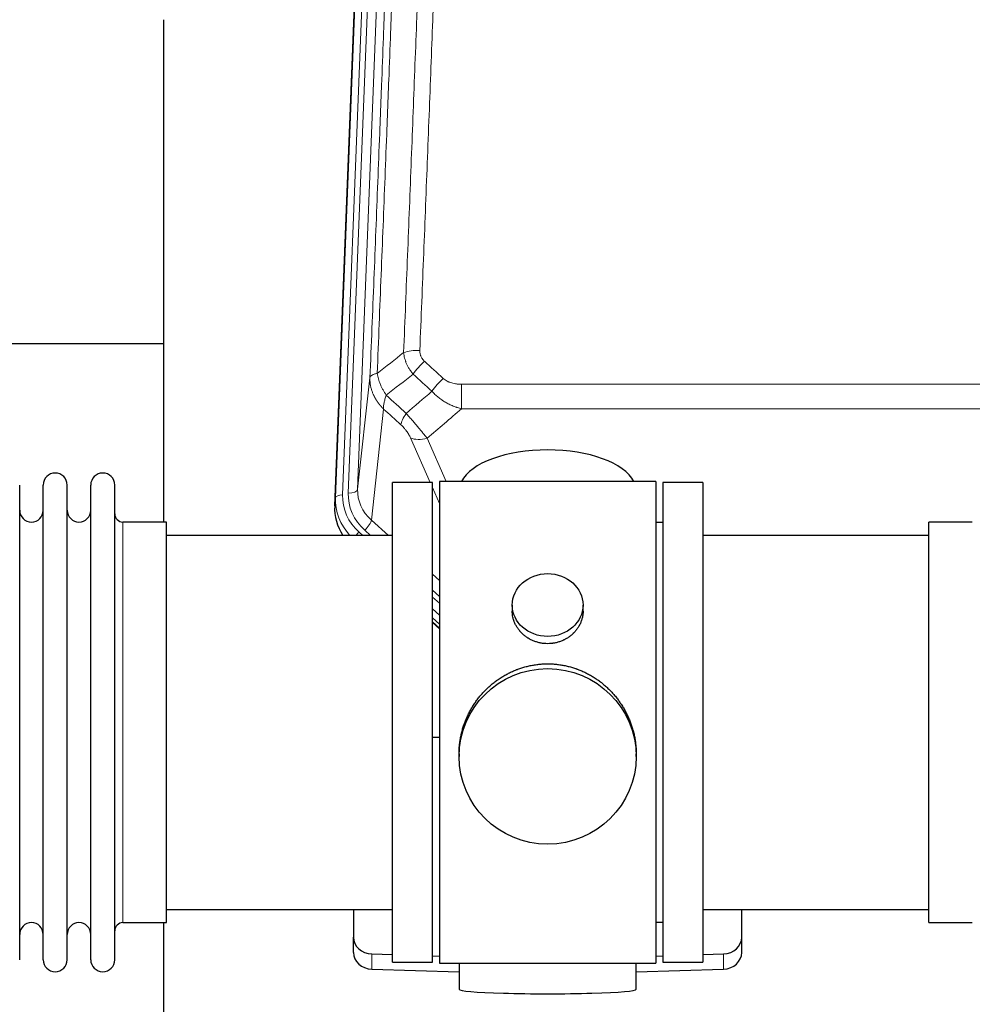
# Model space of a CAD drawing. Header units: inches. Extents: x 0 to 23760, y -13 to 16800.
# Tile 23 of 256: x 3650 to 4055, y 7551 to 7970. Entities that reach past the tile are written whole.
import ezdxf

# ---------------------------------------------------------------- set-up
doc = ezdxf.new("R2010")
doc.units = ezdxf.units.IN
doc.layers.add('1', color=7, linetype='Continuous', true_color=0xffffff)

msp = doc.modelspace()

# ---------------------------------------------------------------- linework, layer by layer
at = {"layer": '1', "color": 110, "linetype": 'Continuous', "lineweight": 13}
for p, q in [((3800.497, 8100.757), (3787.386, 7767.735)), ((3789.778, 7768.571), (3802.844, 8100.464)), ((3806.836, 8102.091), (3793.77, 7770.197)), ((3784.392, 7766.515), (3797.503, 8099.537)), ((3793.77, 7770.197), (3799.018, 7817.603)), ((3837.948, 7814.803), (3837.948, 7804.372)), ((3837.948, 7814.803), (4071.12, 7814.803)), ((3804.833, 7804.252), (3799.608, 7757.052)), ((4071.12, 7804.372), (3837.948, 7804.372)), ((3824.571, 7773.07), (3816.259, 7792.002)), ((3823.321, 7791.852), (3831.378, 7773.5)), ((3828.534, 7764.045), (3825.534, 7770.877)), ((3784.012, 7763.077), (3784.392, 7766.515)), ((3799.608, 7757.052), (3806.915, 7750.57)), ((3694.034, 7585.92), (3694.034, 7756.22)), ((3796.783, 7752.796), (3799.293, 7750.57)), ((3794.392, 7751.961), (3795.959, 7750.57)), ((3825.533, 7734.056), (3828.534, 7731.394)), ((3825.534, 7727.294), (3828.533, 7724.633)), ((3825.534, 7724.337), (3828.533, 7721.676)), ((3828.533, 7716.606), (3825.534, 7719.266)), ((3825.534, 7713.758), (3828.533, 7711.098)), ((3799.755, 7566.153), (3799.755, 7572.618)), ((3949.313, 7566.153), (3949.313, 7572.618))]:
    msp.add_line(p, q, dxfattribs=at)
at = {"layer": '1', "color": 2, "linetype": 'Continuous', "lineweight": 25}
for p, q in [((3784.012, 7763.077), (3797.13, 8096.279)), ((3711.194, 7969.798), (3711.194, 7756.221)), ((3711.198, 7831.941), (3639.233, 7831.941)), ((3828.534, 7773.5), (3828.534, 7568.64)), ((3920.534, 7773.5), (3828.534, 7773.5)), ((3920.534, 7773.5), (3920.534, 7568.64)), ((3650.134, 7570.17), (3650.134, 7771.97)), ((3660.134, 7570.17), (3660.134, 7771.97)), ((3670.334, 7570.17), (3670.334, 7771.97)), ((3680.334, 7570.17), (3680.334, 7771.97)), ((3690.534, 7570.17), (3690.534, 7771.97)), ((3825.534, 7773.07), (3808.534, 7773.07)), ((3808.534, 7569.07), (3808.534, 7773.07)), ((3825.534, 7569.07), (3825.534, 7773.07)), ((3923.534, 7773.07), (3923.534, 7569.07)), ((3940.534, 7773.07), (3923.534, 7773.07)), ((3940.534, 7773.07), (3940.534, 7569.07)), ((3712.534, 7756.22), (3694.034, 7756.22)), ((3712.534, 7585.92), (3712.534, 7756.22)), ((3923.534, 7756.07), (3920.534, 7756.07)), ((4036.534, 7746.599), (4036.534, 7756.22)), ((4055.034, 7756.22), (4036.534, 7756.22)), ((3808.534, 7750.57), (3712.534, 7750.57)), ((4036.534, 7750.57), (3940.534, 7750.57)), ((4036.534, 7585.92), (4036.534, 7746.599)), ((3859.486, 7720.939), (3859.486, 7718.366)), ((3889.582, 7718.355), (3889.582, 7720.939)), ((3828.534, 7712.83), (3825.534, 7715.491)), ((3825.533, 7713.491), (3828.534, 7710.83)), ((3828.534, 7664.674), (3825.535, 7664.581)), ((3836.894, 7657.72), (3836.894, 7656.582)), ((3912.173, 7656.582), (3912.173, 7657.719)), ((3712.534, 7591.57), (3808.534, 7591.57)), ((3792.034, 7591.571), (3792.034, 7579.71)), ((3940.534, 7591.57), (4036.534, 7591.57)), ((3957.034, 7579.71), (3957.034, 7591.571)), ((3694.034, 7585.92), (3712.534, 7585.92)), ((3711.194, 7585.923), (3711.194, 7546.717)), ((3920.534, 7586.07), (3923.534, 7586.07)), ((4036.534, 7585.92), (4055.034, 7585.92)), ((3792.034, 7573.245), (3792.034, 7579.71)), ((3957.034, 7573.245), (3957.034, 7579.71)), ((3799.755, 7572.618), (3808.534, 7572.346)), ((3940.533, 7572.346), (3949.313, 7572.618)), ((3808.534, 7569.07), (3825.534, 7569.07)), ((3825.535, 7571.819), (3828.534, 7571.726)), ((3828.534, 7568.64), (3875.822, 7568.64)), ((3836.87, 7568.64), (3836.87, 7557.577)), ((3875.822, 7568.64), (3920.534, 7568.64)), ((3912.198, 7557.577), (3912.198, 7568.64)), ((3920.533, 7571.726), (3923.533, 7571.819)), ((3923.534, 7569.07), (3940.534, 7569.07)), ((3799.755, 7566.153), (3836.871, 7565.004)), ((3912.197, 7565.004), (3949.313, 7566.153))]:
    msp.add_line(p, q, dxfattribs=at)
for centre, radius, start, end in [((3665.234, 7771.97), 5.1, 0, 180), ((3685.434, 7771.97), 5.1, 0, 180), ((3655.134, 7761.22), 5, 180, 0), ((3675.334, 7761.22), 5, 180, 0), ((3694.034, 7759.72), 3.5, 180, 270), ((3655.134, 7580.92), 5, 0, 180), ((3675.334, 7580.92), 5, 0, 180), ((3694.034, 7582.42), 3.5, 90, 180), ((3665.234, 7570.17), 5.1, 180, 0), ((3685.434, 7570.17), 5.1, 180, 0)]:
    msp.add_arc(centre, radius, start, end, dxfattribs=at)
at = {"layer": '1', "color": 110, "linetype": 'Continuous', "lineweight": 13}
for centre, major_axis, ratio, start_param, end_param in [((3820.208, 7824.894), (9.992, -0.404), 0.431453, 1.5882535, 2.3480729), ((3822.18, 7820.301), (-6.729, -7.397), 0.3051216, 4.388767, 5.1358022), ((3830.189, 7813.009), (6.736, 7.391), 0.3030979, 1.2497453, 1.9956357), ((3819.234, 7803.622), (6.719, 7.407), 0.3029797, 1.994528, 2.7400357), ((3823.321, 7798.023), (9.156, 4.02), 0.5833249, 3.617995, 4.4616661), ((3789.778, 7770.418), (-3.997, 0.157), 0.4614673, 1.5889619, 3.1073983), ((3813.797, 7769.699), (-20.033, -0.591), 0.8872905, 6.2219242, 7.0410373), ((3811.406, 7765.631), (27.029, -0.244), 0.8851019, 3.1148362, 3.8326992), ((3787.386, 7766.35), (-2.998, 0.118), 0.4614673, 4.7305545, 6.248991), ((3811.406, 7767.016), (-24.034, -0.11), 0.8859493, 6.2442616, 7.0633748), ((3813.797, 7767.852), (-24.034, -0.11), 0.8859493, 6.2442616, 7.0633748), ((3796.783, 7754.643), (-2.654, -2.992), 0.3265056, 1.2180917, 2.7365282), ((3794.392, 7750.575), (-1.991, -2.244), 0.3265056, 4.3596844, 4.9963838)]:
    msp.add_ellipse(centre, major_axis=major_axis, ratio=ratio, start_param=start_param, end_param=end_param, dxfattribs=at)
at = {"layer": '1', "color": 2, "linetype": 'Continuous', "lineweight": 25}
for centre, major_axis, ratio, start_param, end_param in [((3874.534, 7769.529), (-37.64, 0), 0.4617486, 3.372107, 6.0525728), ((3811.033, 7762.269), (-27.038, -0.124), 0.8859493, 6.2442616, 6.7882167), ((3800.034, 7579.71), (-8, 0), 0.8870108, 0, 1.5358897), ((3949.034, 7579.71), (-8, 0), 0.8870108, 1.6057029, 3.1415927), ((3800.034, 7573.245), (-8, 0), 0.8870108, 0, 1.5358897), ((3949.034, 7573.245), (-8, 0), 0.8870108, 1.6057029, 3.1415927), ((3874.534, 7557.577), (-37.664, 0), 0.0504434, 0, 3.1415927)]:
    msp.add_ellipse(centre, major_axis=major_axis, ratio=ratio, start_param=start_param, end_param=end_param, dxfattribs=at)
for centre, major_axis, ratio in [((3874.534, 7720.939), (15.048, 0), 0.8870108), ((3874.534, 7656.582), (-37.64, 0), 0.9914449)]:
    msp.add_ellipse(centre, major_axis=major_axis, ratio=ratio, dxfattribs=at)
at = {"layer": '1', "color": 110, "linetype": 'Continuous', "lineweight": 13}
for points, knots in [([(3813.325, 7828.251), (3813.883, 7842.064), (3814.985, 7869.559), (3816.595, 7910.411), (3817.639, 7937.385), (3818.41, 7957.518), (3818.793, 7967.56), (3819.172, 7977.565), (3819.424, 7984.227), (3819.549, 7987.554), (3820.174, 8004.168), (3820.665, 8017.389), (3821.392, 8037.113), (3821.632, 8043.669), (3822.108, 8056.743), (3822.345, 8063.261), (3823.048, 8082.759), (3823.969, 8108.606), (3824.861, 8134.151), (3825.299, 8146.849)], [0, 0, 0, 0, 0.125, 0.25, 0.375, 0.375, 0.4375, 0.46875, 0.46875, 0.5, 0.5, 0.625, 0.625, 0.6875, 0.6875, 0.75, 0.75, 0.875, 1, 1, 1, 1]), ([(3832.167, 8148.215), (3831.729, 8135.501), (3830.839, 8109.923), (3829.918, 8084.044), (3829.216, 8064.521), (3828.98, 8057.994), (3828.504, 8044.904), (3828.264, 8038.339), (3827.539, 8018.59), (3827.048, 8005.353), (3826.424, 7988.718), (3826.299, 7985.386), (3826.048, 7978.716), (3825.669, 7968.698), (3825.287, 7958.643), (3824.516, 7938.485), (3823.474, 7911.476), (3821.866, 7870.573), (3820.766, 7843.042), (3820.208, 7829.212)], [0, 0, 0, 0, 0.125, 0.25, 0.25, 0.3125, 0.3125, 0.375, 0.375, 0.5, 0.5, 0.53125, 0.53125, 0.5625, 0.625, 0.625, 0.75, 0.875, 1, 1, 1, 1]), ([(3814.302, 8143.28), (3814.247, 8141.668), (3814.191, 8140.055), (3814.079, 8136.826), (3813.91, 8131.979), (3813.515, 8120.643), (3813.171, 8110.884), (3812.478, 8091.307), (3811.538, 8065.052), (3810.079, 8025.207), (3809.075, 7998.336), (3808.501, 7983.134), (3808.437, 7981.444), (3808.309, 7978.061), (3808.117, 7972.984), (3807.665, 7961.114), (3807.274, 7950.899), (3806.945, 7942.365), (3806.879, 7940.657), (3806.747, 7937.239), (3806.549, 7932.108), (3806.084, 7920.116), (3805.681, 7909.8), (3804.869, 7889.118), (3803.772, 7861.41), (3802.645, 7833.437), (3802.073, 7819.384)], [0, 0, 0, 0, 0.015625, 0.015625, 0.03125, 0.0625, 0.125, 0.125, 0.25, 0.375, 0.5, 0.5, 0.515625, 0.515625, 0.53125, 0.5625, 0.625, 0.625, 0.640625, 0.640625, 0.65625, 0.6875, 0.75, 0.75, 0.875, 1, 1, 1, 1]), ([(3799.018, 7817.603), (3799.588, 7831.603), (3800.712, 7859.471), (3801.806, 7887.074), (3802.616, 7907.678), (3803.017, 7917.956), (3803.481, 7929.902), (3803.679, 7935.013), (3803.81, 7938.418), (3803.876, 7940.12), (3804.204, 7948.622), (3804.594, 7958.798), (3805.044, 7970.623), (3805.236, 7975.682), (3805.364, 7979.052), (3805.428, 7980.735), (3806, 7995.879), (3807.002, 8022.648), (3808.456, 8062.341), (3809.862, 8101.575), (3810.768, 8127.424), (3811.213, 8140.272)], [0, 0, 0, 0, 0.125, 0.25, 0.25, 0.3125, 0.34375, 0.359375, 0.359375, 0.375, 0.375, 0.4375, 0.46875, 0.484375, 0.484375, 0.5, 0.5, 0.625, 0.75, 0.875, 1, 1, 1, 1]), ([(3817.358, 7819.134), (3817.067, 7819.478), (3816.79, 7819.829), (3816.462, 7820.276), (3816.397, 7820.366), (3816.269, 7820.547), (3816.205, 7820.638), (3816.019, 7820.911), (3815.898, 7821.095), (3815.549, 7821.648), (3815.114, 7822.394), (3814.742, 7823.158), (3814.486, 7823.737), (3814.404, 7823.931), (3814.288, 7824.223), (3814.251, 7824.321), (3814.177, 7824.517), (3814.142, 7824.616), (3813.969, 7825.106), (3813.849, 7825.499), (3813.641, 7826.284), (3813.468, 7827.07), (3813.361, 7827.857), (3813.325, 7828.251)], [0, 0, 0, 0, 0.125, 0.125, 0.15625, 0.15625, 0.1875, 0.1875, 0.25, 0.25, 0.375, 0.5, 0.5, 0.5625, 0.5625, 0.59375, 0.59375, 0.625, 0.625, 0.75, 0.75, 0.875, 1, 1, 1, 1]), ([(3822.18, 7824.6), (3822.014, 7824.752), (3821.856, 7824.911), (3821.67, 7825.118), (3821.633, 7825.16), (3821.561, 7825.245), (3821.526, 7825.287), (3821.421, 7825.417), (3821.354, 7825.504), (3821.162, 7825.771), (3820.927, 7826.136), (3820.737, 7826.521), (3820.611, 7826.817), (3820.572, 7826.917), (3820.517, 7827.069), (3820.5, 7827.12), (3820.466, 7827.223), (3820.45, 7827.274), (3820.375, 7827.531), (3820.326, 7827.738), (3820.254, 7828.155), (3820.229, 7828.365), (3820.202, 7828.786), (3820.2, 7828.999), (3820.208, 7829.212)], [0, 0, 0, 0, 0.125, 0.125, 0.15625, 0.15625, 0.1875, 0.1875, 0.25, 0.25, 0.375, 0.5, 0.5, 0.5625, 0.5625, 0.59375, 0.59375, 0.625, 0.625, 0.75, 0.75, 0.875, 0.875, 1, 1, 1, 1]), ([(3804.833, 7804.252), (3804.815, 7804.269), (3804.781, 7804.302), (3804.73, 7804.353), (3804.679, 7804.403), (3804.627, 7804.454), (3804.577, 7804.505), (3804.526, 7804.556), (3804.475, 7804.608), (3804.425, 7804.659), (3804.374, 7804.711), (3804.324, 7804.763), (3804.274, 7804.815), (3804.225, 7804.867), (3804.175, 7804.919), (3804.126, 7804.972), (3804.076, 7805.025), (3804.027, 7805.078), (3803.978, 7805.131), (3803.929, 7805.184), (3803.881, 7805.237), (3803.832, 7805.291), (3803.784, 7805.345), (3803.736, 7805.399), (3803.688, 7805.453), (3803.64, 7805.507), (3803.593, 7805.561), (3803.545, 7805.616), (3803.498, 7805.671), (3803.451, 7805.726), (3803.404, 7805.781), (3803.358, 7805.836), (3803.311, 7805.891), (3803.265, 7805.947), (3803.219, 7806.003), (3803.173, 7806.059), (3803.127, 7806.115), (3803.082, 7806.171), (3803.036, 7806.227), (3802.991, 7806.284), (3802.946, 7806.341), (3802.901, 7806.398), (3802.857, 7806.455), (3802.812, 7806.512), (3802.768, 7806.569), (3802.724, 7806.627), (3802.681, 7806.684), (3802.637, 7806.742), (3802.594, 7806.8), (3802.55, 7806.858), (3802.507, 7806.917), (3802.465, 7806.975), (3802.422, 7807.034), (3802.38, 7807.093), (3802.338, 7807.152), (3802.296, 7807.211), (3802.254, 7807.27), (3802.213, 7807.329), (3802.171, 7807.389), (3802.13, 7807.449), (3802.089, 7807.508), (3802.049, 7807.568), (3802.008, 7807.629), (3801.968, 7807.689), (3801.928, 7807.749), (3801.888, 7807.81), (3801.849, 7807.871), (3801.81, 7807.932), (3801.771, 7807.993), (3801.732, 7808.054), (3801.693, 7808.115), (3801.655, 7808.177), (3801.617, 7808.238), (3801.579, 7808.3), (3801.541, 7808.362), (3801.503, 7808.424), (3801.466, 7808.486), (3801.429, 7808.549), (3801.392, 7808.611), (3801.356, 7808.674), (3801.32, 7808.736), (3801.284, 7808.799), (3801.248, 7808.862), (3801.212, 7808.925), (3801.177, 7808.989), (3801.142, 7809.052), (3801.107, 7809.116), (3801.073, 7809.179), (3801.038, 7809.243), (3801.004, 7809.307), (3800.97, 7809.371), (3800.937, 7809.436), (3800.903, 7809.5), (3800.87, 7809.564), (3800.837, 7809.629), (3800.805, 7809.694), (3800.773, 7809.759), (3800.741, 7809.824), (3800.709, 7809.889), (3800.677, 7809.954), (3800.646, 7810.019), (3800.615, 7810.085), (3800.584, 7810.151), (3800.554, 7810.216), (3800.523, 7810.282), (3800.493, 7810.348), (3800.464, 7810.414), (3800.434, 7810.481), (3800.236, 7810.931), (3799.902, 7811.781), (3799.514, 7813.05), (3799.228, 7814.349), (3799.05, 7815.671), (3799.007, 7816.597), (3799.007, 7817.122), (3799.009, 7817.242), (3799.011, 7817.362), (3799.014, 7817.483), (3799.016, 7817.563), (3799.018, 7817.603)], [0, 0, 0, 0, 0.0045083, 0.0090195, 0.0135338, 0.0180512, 0.0225715, 0.0270949, 0.0316214, 0.0361509, 0.0406834, 0.0452189, 0.0497575, 0.0542992, 0.0588439, 0.0633916, 0.0679424, 0.0724963, 0.0770532, 0.0816132, 0.0861762, 0.0907423, 0.0953114, 0.0998837, 0.104459, 0.1090373, 0.1136188, 0.1182033, 0.1227909, 0.1273815, 0.1319753, 0.1365721, 0.141172, 0.145775, 0.1503811, 0.1549903, 0.1596025, 0.1642179, 0.1688364, 0.1734579, 0.1780826, 0.1827103, 0.1873412, 0.1919752, 0.1966123, 0.2012524, 0.2058957, 0.2105422, 0.2151917, 0.2198443, 0.2245001, 0.229159, 0.233821, 0.2384861, 0.2431544, 0.2478258, 0.2525003, 0.2571779, 0.2618587, 0.2665427, 0.2712297, 0.2759199, 0.2806133, 0.2853097, 0.2900094, 0.2947122, 0.2994181, 0.3041272, 0.3088394, 0.3135548, 0.3182733, 0.322995, 0.3277199, 0.3324479, 0.3371791, 0.3419135, 0.346651, 0.3513917, 0.3561355, 0.3608826, 0.3656328, 0.3703861, 0.3751427, 0.3799024, 0.3846654, 0.3894315, 0.3942008, 0.3989732, 0.4037489, 0.4085278, 0.4133098, 0.4180951, 0.4228835, 0.4276751, 0.43247, 0.437268, 0.4420692, 0.4468737, 0.4516813, 0.4564922, 0.4613063, 0.4661235, 0.470944, 0.4757677, 0.4805947, 0.4854248, 0.4902582, 0.4950947, 0.4999345, 0.5888915, 0.6791125, 0.7706071, 0.8633844, 0.9574535, 0.965938, 0.9744348, 0.9829441, 0.9914659, 1, 1, 1, 1]), ([(3802.073, 7819.384), (3801.847, 7819.347), (3801.631, 7819.305), (3801.22, 7819.21), (3801.026, 7819.157), (3800.662, 7819.04), (3800.492, 7818.977), (3800.178, 7818.841), (3800.034, 7818.769), (3799.772, 7818.615), (3799.655, 7818.534), (3799.449, 7818.365), (3799.36, 7818.277), (3799.138, 7818.003), (3799.047, 7817.807), (3799.018, 7817.603)], [0, 0, 0, 0, 0.125, 0.125, 0.25, 0.25, 0.375, 0.375, 0.5, 0.5, 0.625, 0.625, 0.75, 0.75, 1, 1, 1, 1]), ([(3805.938, 7810.138), (3805.435, 7810.887), (3804.973, 7811.653), (3804.347, 7812.815), (3804.149, 7813.204), (3803.777, 7813.985), (3803.603, 7814.377), (3803.115, 7815.55), (3802.837, 7816.332), (3802.381, 7817.877), (3802.202, 7818.639), (3802.073, 7819.384)], [0, 0, 0, 0, 0.25, 0.25, 0.375, 0.375, 0.5, 0.5, 0.75, 0.75, 1, 1, 1, 1]), ([(3837.948, 7814.803), (3837.594, 7814.803), (3837.241, 7814.813), (3836.8, 7814.84), (3836.711, 7814.846), (3836.535, 7814.86), (3836.447, 7814.867), (3836.184, 7814.892), (3836.009, 7814.912), (3835.487, 7814.979), (3835.142, 7815.035), (3834.459, 7815.174), (3834.122, 7815.257), (3833.454, 7815.451), (3833.125, 7815.563), (3832.759, 7815.708), (3832.718, 7815.724), (3832.637, 7815.757), (3832.517, 7815.807), (3832.239, 7815.93), (3832.008, 7816.043), (3831.553, 7816.281), (3831.262, 7816.456), (3830.705, 7816.84), (3830.44, 7817.049), (3830.189, 7817.278)], [0, 0, 0, 0, 0.125, 0.125, 0.15625, 0.15625, 0.1875, 0.1875, 0.25, 0.25, 0.375, 0.375, 0.5, 0.5, 0.625, 0.625, 0.640625, 0.640625, 0.65625, 0.6875, 0.75, 0.75, 0.875, 0.875, 1, 1, 1, 1]), ([(3837.948, 7804.372), (3837.35, 7804.523), (3836.682, 7804.717), (3836.019, 7804.938), (3835.871, 7804.987), (3835.798, 7805.012), (3835.577, 7805.089), (3835.431, 7805.141), (3834.993, 7805.301), (3834.703, 7805.413), (3833.842, 7805.762), (3833.276, 7806.015), (3832.164, 7806.56), (3831.617, 7806.852), (3830.811, 7807.322), (3830.411, 7807.565), (3830.017, 7807.82), (3829.821, 7807.95), (3829.756, 7807.993), (3829.626, 7808.081), (3829.562, 7808.125), (3828.983, 7808.525), (3828.487, 7808.897), (3827.531, 7809.674), (3827.072, 7810.079), (3826.193, 7810.924), (3825.772, 7811.364), (3825.372, 7811.823)], [0, 0, 0, 0, 0.125, 0.140625, 0.140625, 0.15625, 0.15625, 0.1875, 0.1875, 0.25, 0.25, 0.375, 0.375, 0.5, 0.5, 0.5625, 0.59375, 0.59375, 0.609375, 0.609375, 0.625, 0.625, 0.75, 0.75, 0.875, 0.875, 1, 1, 1, 1]), ([(3804.833, 7804.252), (3804.786, 7804.624), (3804.777, 7805.035), (3804.818, 7805.701), (3804.841, 7805.93), (3804.903, 7806.405), (3804.943, 7806.649), (3805.04, 7807.15), (3805.096, 7807.406), (3805.225, 7807.93), (3805.298, 7808.197), (3805.457, 7808.74), (3805.544, 7809.015), (3805.731, 7809.572), (3805.832, 7809.854), (3805.938, 7810.138)], [0, 0, 0, 0, 0.25, 0.25, 0.375, 0.375, 0.5, 0.5, 0.625, 0.625, 0.75, 0.75, 0.875, 0.875, 1, 1, 1, 1]), ([(3823.321, 7791.852), (3822.999, 7792.253), (3822.669, 7792.661), (3821.991, 7793.494), (3821.644, 7793.919), (3821.11, 7794.568), (3820.93, 7794.786), (3820.656, 7795.117), (3820.564, 7795.228), (3820.426, 7795.395), (3820.38, 7795.45), (3820.287, 7795.562), (3820.241, 7795.618), (3819.822, 7796.121), (3819.071, 7797.019), (3818.307, 7797.924), (3817.728, 7798.606), (3817.534, 7798.834), (3817.241, 7799.176), (3817.144, 7799.29), (3816.997, 7799.462), (3816.948, 7799.519), (3816.85, 7799.633), (3816.801, 7799.69), (3816.361, 7800.203), (3815.971, 7800.655), (3815.196, 7801.55), (3814.81, 7801.993), (3814.425, 7802.432)], [0, 0, 0, 0, 0.125, 0.125, 0.25, 0.25, 0.3125, 0.3125, 0.34375, 0.34375, 0.359375, 0.359375, 0.375, 0.375, 0.5, 0.625, 0.625, 0.6875, 0.6875, 0.71875, 0.71875, 0.734375, 0.734375, 0.75, 0.75, 0.875, 0.875, 1, 1, 1, 1]), ([(3812.172, 7797.6), (3812.392, 7797.401), (3812.608, 7797.194), (3813.034, 7796.765), (3813.243, 7796.542), (3813.501, 7796.253), (3813.553, 7796.195), (3813.654, 7796.078), (3813.805, 7795.902), (3813.952, 7795.725), (3814.238, 7795.369), (3814.421, 7795.128), (3814.77, 7794.643), (3814.938, 7794.399), (3815.117, 7794.12), (3815.137, 7794.089), (3815.176, 7794.028), (3815.234, 7793.935), (3815.367, 7793.72), (3815.475, 7793.538), (3815.682, 7793.175), (3815.81, 7792.937), (3816.048, 7792.465), (3816.158, 7792.232), (3816.259, 7792.002)], [0, 0, 0, 0, 0.125, 0.125, 0.25, 0.25, 0.28125, 0.28125, 0.3125, 0.375, 0.375, 0.5, 0.5, 0.625, 0.625, 0.640625, 0.640625, 0.65625, 0.6875, 0.75, 0.75, 0.875, 0.875, 1, 1, 1, 1])]:
    msp.add_open_spline(points, degree=3, knots=knots, dxfattribs=at)
for points in [[(3802.073, 7819.384), (3805.822, 7822.344), (3809.573, 7825.3), (3813.325, 7828.251)], [(3822.18, 7824.6), (3824.85, 7822.161), (3827.52, 7819.721), (3830.189, 7817.278)], [(3817.358, 7819.134), (3813.549, 7816.14), (3809.743, 7813.141), (3805.938, 7810.138)], [(3825.372, 7811.823), (3822.701, 7814.262), (3820.029, 7816.699), (3817.358, 7819.134)], [(3814.425, 7802.432), (3818.076, 7805.561), (3821.725, 7808.691), (3825.372, 7811.823)], [(3805.938, 7810.138), (3808.768, 7807.572), (3811.597, 7805.003), (3814.425, 7802.432)], [(3812.172, 7797.6), (3809.726, 7799.819), (3807.279, 7802.036), (3804.833, 7804.252)], [(3837.948, 7804.372), (3833.075, 7800.196), (3828.2, 7796.023), (3823.321, 7791.852)]]:
    msp.add_open_spline(points, degree=3, dxfattribs=at)
at = {"layer": '1', "color": 2, "linetype": 'Continuous', "lineweight": 25}
for points, knots in [([(3889.582, 7718.357), (3889.581, 7717.927), (3889.557, 7717.494), (3889.497, 7716.948), (3889.484, 7716.837), (3889.453, 7716.617), (3889.403, 7716.287), (3889.34, 7715.959), (3889.196, 7715.307), (3889.076, 7714.877), (3888.792, 7714.026), (3888.627, 7713.605), (3888.344, 7712.981), (3888.243, 7712.774), (3888.111, 7712.517), (3888.084, 7712.465), (3888.029, 7712.363), (3887.947, 7712.21), (3887.861, 7712.059), (3887.571, 7711.559), (3887.318, 7711.171), (3886.774, 7710.418), (3886.482, 7710.053), (3886.015, 7709.523), (3885.855, 7709.35), (3885.607, 7709.094), (3885.481, 7708.967), (3885.352, 7708.842), (3885.265, 7708.759), (3885.222, 7708.718), (3884.827, 7708.349), (3884.462, 7708.039), (3883.704, 7707.454), (3883.311, 7707.179), (3882.497, 7706.664), (3882.076, 7706.425), (3881.532, 7706.149), (3881.422, 7706.095), (3881.201, 7705.989), (3881.089, 7705.937), (3880.753, 7705.786), (3880.527, 7705.691), (3879.844, 7705.422), (3879.382, 7705.264), (3878.444, 7704.992), (3877.969, 7704.878), (3877.244, 7704.74), (3877.001, 7704.699), (3876.634, 7704.647), (3876.511, 7704.631), (3876.326, 7704.609), (3876.264, 7704.602), (3876.141, 7704.589), (3876.079, 7704.583), (3875.523, 7704.53), (3875.031, 7704.507), (3874.048, 7704.506), (3873.558, 7704.529), (3872.581, 7704.621), (3872.093, 7704.689), (3871.485, 7704.804), (3871.364, 7704.829), (3871.121, 7704.88), (3870.759, 7704.962), (3870.402, 7705.057), (3869.695, 7705.261), (3869.233, 7705.418), (3868.327, 7705.774), (3867.883, 7705.973), (3867.232, 7706.303), (3867.017, 7706.418), (3866.698, 7706.598), (3866.592, 7706.66), (3866.382, 7706.785), (3866.279, 7706.849), (3865.765, 7707.172), (3865.371, 7707.448), (3864.613, 7708.032), (3864.251, 7708.34), (3863.556, 7708.988), (3863.225, 7709.328), (3862.871, 7709.729), (3862.832, 7709.774), (3862.754, 7709.864), (3862.639, 7709.999), (3862.377, 7710.318), (3862.164, 7710.598), (3861.755, 7711.164), (3861.502, 7711.551), (3861.04, 7712.344), (3860.829, 7712.751), (3860.545, 7713.375), (3860.455, 7713.585), (3860.329, 7713.905), (3860.289, 7714.011), (3860.211, 7714.225), (3860.173, 7714.332), (3859.994, 7714.867), (3859.874, 7715.298), (3859.682, 7716.164), (3859.609, 7716.599), (3859.536, 7717.256), (3859.517, 7717.475), (3859.499, 7717.805), (3859.492, 7717.97), (3859.488, 7718.135), (3859.486, 7718.246), (3859.486, 7718.301), (3859.486, 7718.359), (3859.486, 7718.361), (3859.486, 7718.364)], [0, 0, 0, 0, 0.0308202, 0.0308202, 0.0386347, 0.0386347, 0.0464491, 0.062078, 0.062078, 0.0933358, 0.0933358, 0.1245936, 0.1245936, 0.1402226, 0.1402226, 0.1441298, 0.1441298, 0.148037, 0.1558515, 0.1558515, 0.1871093, 0.1871093, 0.2183671, 0.2183671, 0.233996, 0.233996, 0.2418105, 0.2457177, 0.2457177, 0.2496249, 0.2496249, 0.2808827, 0.2808827, 0.3121405, 0.3121405, 0.3433983, 0.3433983, 0.3512128, 0.3512128, 0.3590273, 0.3590273, 0.3746562, 0.3746562, 0.405914, 0.405914, 0.4371718, 0.4371718, 0.4528007, 0.4528007, 0.4606152, 0.4606152, 0.4645224, 0.4645224, 0.4684296, 0.4684296, 0.4996874, 0.4996874, 0.5309452, 0.5309452, 0.5622031, 0.5622031, 0.5700175, 0.5700175, 0.577832, 0.5934609, 0.5934609, 0.6247187, 0.6247187, 0.6559765, 0.6559765, 0.6716054, 0.6716054, 0.6794199, 0.6794199, 0.6872343, 0.6872343, 0.7184921, 0.7184921, 0.7497499, 0.7497499, 0.7810078, 0.7810078, 0.784915, 0.784915, 0.7888222, 0.7966367, 0.8122656, 0.8122656, 0.8435234, 0.8435234, 0.8747812, 0.8747812, 0.8904101, 0.8904101, 0.8982246, 0.8982246, 0.906039, 0.906039, 0.9372968, 0.9372968, 0.9685546, 0.9685546, 0.9841835, 0.9841835, 0.991998, 0.9959052, 0.9959052, 0.9998125, 0.9998125, 1, 1, 1, 1]), ([(3836.894, 7657.672), (3836.894, 7657.684), (3836.894, 7658.312), (3836.925, 7659.553), (3837.063, 7661.393), (3837.291, 7663.231), (3837.505, 7664.454), (3837.688, 7665.371), (3837.77, 7665.753), (3837.857, 7666.134), (3837.893, 7666.287), (3837.911, 7666.363), (3837.965, 7666.592), (3838.152, 7667.352), (3838.528, 7668.704), (3839.113, 7670.472), (3839.781, 7672.207), (3840.531, 7673.907), (3841.364, 7675.574), (3841.974, 7676.663), (3842.373, 7677.337), (3842.454, 7677.471), (3842.617, 7677.738), (3842.863, 7678.137), (3843.116, 7678.53), (3843.629, 7679.31), (3844.337, 7680.329), (3845.465, 7681.8), (3846.66, 7683.214), (3847.921, 7684.571), (3848.807, 7685.437), (3849.488, 7686.072), (3849.833, 7686.386), (3850.185, 7686.694), (3850.421, 7686.899), (3850.539, 7687), (3851.134, 7687.503), (3852.101, 7688.281), (3853.598, 7689.37), (3855.142, 7690.383), (3856.733, 7691.319), (3858.371, 7692.177), (3859.495, 7692.698), (3860.351, 7693.068), (3860.782, 7693.247), (3861.218, 7693.42), (3861.436, 7693.505), (3861.509, 7693.533), (3861.655, 7693.588), (3862.313, 7693.837), (3863.562, 7694.268), (3865.345, 7694.783), (3867.145, 7695.206), (3868.964, 7695.538), (3870.801, 7695.776), (3872.038, 7695.873), (3872.97, 7695.921), (3873.437, 7695.939), (3873.985, 7695.95), (3874.22, 7695.952), (3874.377, 7695.953), (3874.455, 7695.954), (3874.534, 7695.954)], [0, 0, 0, 0, 0.0006246, 0.0318551, 0.0630856, 0.0943161, 0.1255465, 0.1255465, 0.1411618, 0.1450656, 0.1450656, 0.1489694, 0.1489694, 0.156777, 0.1880075, 0.219238, 0.2504685, 0.2816989, 0.3129294, 0.3441599, 0.3441599, 0.3519675, 0.3519675, 0.3597751, 0.3753904, 0.3753904, 0.4066209, 0.4378513, 0.4690818, 0.5003123, 0.5315428, 0.5315428, 0.547158, 0.5549656, 0.5549656, 0.5627733, 0.5627733, 0.5940037, 0.6252342, 0.6564647, 0.6876952, 0.7189257, 0.7501562, 0.7501562, 0.7657714, 0.773579, 0.773579, 0.7774828, 0.7774828, 0.7813866, 0.8126171, 0.8438476, 0.8750781, 0.9063086, 0.937539, 0.9687695, 0.9687695, 0.9843848, 0.9921924, 0.9960962, 0.9960962, 1, 1, 1, 1]), ([(3874.534, 7695.954), (3875.161, 7695.954), (3876.411, 7695.921), (3878.268, 7695.776), (3880.108, 7695.537), (3881.931, 7695.205), (3883.737, 7694.779), (3884.931, 7694.434), (3885.821, 7694.151), (3886.117, 7694.052), (3886.487, 7693.925), (3886.561, 7693.899), (3886.708, 7693.847), (3886.929, 7693.768), (3887.734, 7693.472), (3889.03, 7692.949), (3890.711, 7692.17), (3892.349, 7691.311), (3893.942, 7690.373), (3895.492, 7689.355), (3896.495, 7688.623), (3897.114, 7688.149), (3897.237, 7688.053), (3897.482, 7687.861), (3897.847, 7687.57), (3898.206, 7687.273), (3898.915, 7686.672), (3899.839, 7685.85), (3901.161, 7684.556), (3902.418, 7683.202), (3903.613, 7681.787), (3904.366, 7680.804), (3904.916, 7680.05), (3905.186, 7679.67), (3905.45, 7679.283), (3905.625, 7679.024), (3905.712, 7678.894), (3906.142, 7678.241), (3906.802, 7677.184), (3907.71, 7675.561), (3908.538, 7673.902), (3909.286, 7672.208), (3909.953, 7670.476), (3910.343, 7669.298), (3910.615, 7668.404), (3910.746, 7667.955), (3910.889, 7667.427), (3910.949, 7667.2), (3910.988, 7667.048), (3911.007, 7666.972), (3911.18, 7666.289), (3911.455, 7665.071), (3911.775, 7663.241), (3912.003, 7661.407), (3912.142, 7659.569), (3912.173, 7658.321), (3912.173, 7657.686), (3912.173, 7657.667)], [0, 0, 0, 0, 0.0312188, 0.0624376, 0.0936563, 0.1248751, 0.1560939, 0.1873127, 0.1873127, 0.2029221, 0.2029221, 0.2068244, 0.2068244, 0.2107268, 0.2185315, 0.2497502, 0.280969, 0.3121878, 0.3434066, 0.3746254, 0.4058442, 0.4058442, 0.4136489, 0.4136489, 0.4214535, 0.4370629, 0.4370629, 0.4682817, 0.4995005, 0.5307193, 0.5619381, 0.5931568, 0.5931568, 0.6087662, 0.6165709, 0.6165709, 0.6243756, 0.6243756, 0.6555944, 0.6868132, 0.718032, 0.7492507, 0.7804695, 0.8116883, 0.8116883, 0.8272977, 0.8351024, 0.8390047, 0.8390047, 0.8429071, 0.8429071, 0.8741259, 0.9053447, 0.9365634, 0.9677822, 0.999001, 1, 1, 1, 1])]:
    msp.add_open_spline(points, degree=3, knots=knots, dxfattribs=at)

doc.saveas('drawing.dxf')
